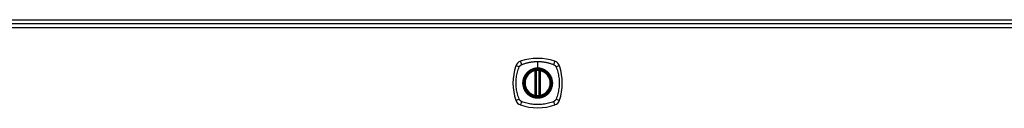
# Model space of a CAD drawing. Header units: inches. Extents: x 27 to 746, y 82 to 342.
# Tile 17 of 30: x 333.99 to 357.58, y 219.02 to 221.12. Entities that reach past the tile are written whole.
import ezdxf

# ---------------------------------------------------------------- set-up
doc = ezdxf.new("R2010")
doc.units = ezdxf.units.IN
doc.header["$MEASUREMENT"] = 0
doc.layers.add('Visible Edges(ANSI)', color=7, linetype='Continuous', lineweight=25)
doc.layers.add('Visible Tangent Edges(ANSI)', color=7, linetype='Continuous', lineweight=25)

msp = doc.modelspace()

# ---------------------------------------------------------------- linework, layer by layer
at = {"layer": 'Visible Edges(ANSI)'}
for p, q in [((382.301, 221.115), (310.499, 221.115)), ((310.597, 221.035), (382.202, 221.035)), ((346.341, 219.318), (346.341, 219.904)), ((346.361, 219.314), (346.361, 219.908)), ((346.439, 219.908), (346.439, 219.314)), ((346.459, 219.904), (346.459, 219.318))]:
    msp.add_line(p, q, dxfattribs=at)
at = {"layer": 'Visible Edges(ANSI)', "flags": 128}
for points in [[(346.371, 219.923), (346.37, 219.922), (346.368, 219.922), (346.367, 219.922), (346.365, 219.922), (346.363, 219.922), (346.362, 219.922), (346.361, 219.921), (346.359, 219.921), (346.358, 219.921), (346.356, 219.921), (346.355, 219.921), (346.354, 219.92), (346.353, 219.92), (346.352, 219.92), (346.351, 219.92), (346.35, 219.92), (346.349, 219.92), (346.349, 219.92), (346.348, 219.92), (346.348, 219.919), (346.347, 219.919), (346.347, 219.919), (346.347, 219.919), (346.347, 219.919)], [(346.453, 219.919), (346.453, 219.919), (346.453, 219.919), (346.453, 219.919), (346.452, 219.919), (346.452, 219.92), (346.451, 219.92), (346.451, 219.92), (346.45, 219.92), (346.449, 219.92), (346.448, 219.92), (346.447, 219.92), (346.446, 219.92), (346.445, 219.921), (346.444, 219.921), (346.442, 219.921), (346.441, 219.921), (346.439, 219.921), (346.438, 219.922), (346.436, 219.922), (346.435, 219.922), (346.433, 219.922), (346.432, 219.922), (346.43, 219.922), (346.429, 219.923)], [(346.347, 219.302), (346.347, 219.302), (346.347, 219.302), (346.347, 219.302), (346.348, 219.302), (346.348, 219.302), (346.349, 219.302), (346.349, 219.302), (346.35, 219.302), (346.351, 219.302), (346.352, 219.302), (346.353, 219.301), (346.354, 219.301), (346.355, 219.301), (346.356, 219.301), (346.358, 219.301), (346.359, 219.301), (346.361, 219.3), (346.362, 219.3), (346.363, 219.3), (346.365, 219.3), (346.367, 219.3), (346.368, 219.3), (346.37, 219.299), (346.371, 219.299)], [(346.429, 219.299), (346.43, 219.299), (346.432, 219.3), (346.433, 219.3), (346.435, 219.3), (346.436, 219.3), (346.438, 219.3), (346.439, 219.3), (346.441, 219.301), (346.442, 219.301), (346.444, 219.301), (346.445, 219.301), (346.446, 219.301), (346.447, 219.301), (346.448, 219.302), (346.449, 219.302), (346.45, 219.302), (346.451, 219.302), (346.451, 219.302), (346.452, 219.302), (346.452, 219.302), (346.453, 219.302), (346.453, 219.302), (346.453, 219.302), (346.453, 219.302)]]:
    msp.add_lwpolyline(points, dxfattribs=at)
at = {"layer": 'Visible Edges(ANSI)'}
for radius in [0.32, 0.315]:
    msp.add_circle((346.4, 219.611), radius, dxfattribs=at)
for centre, radius, start, end in [((346.045, 219.966), 0.177, 108.7722, 161.2278), ((346.4, 218.922), 1.28, 71.2278, 108.7722), ((346.755, 219.966), 0.177, 18.7722, 71.2278), ((347.089, 219.611), 1.28, 161.2278, 198.7722), ((346.4, 219.611), 0.313, 103.6344, 256.3656), ((346.4, 219.611), 0.313, 99.784, 103.6344), ((346.329, 219.904), 0.0118, 0, 103.6344), ((346.349, 219.908), 0.0118, 0, 99.784), ((346.4, 219.611), 0.313, 84.7499, 95.2501), ((346.451, 219.908), 0.0118, 80.216, 180), ((346.4, 219.611), 0.313, 76.3656, 80.216), ((346.471, 219.904), 0.0118, 76.3656, 180), ((346.4, 219.611), 0.313, 283.6344, 76.3656), ((345.711, 219.611), 1.28, 341.2278, 18.7722), ((346.045, 219.256), 0.177, 198.7722, 251.2278), ((346.329, 219.318), 0.0118, 256.3656, 0), ((346.4, 219.611), 0.313, 256.3656, 260.216), ((346.349, 219.314), 0.0118, 260.216, 0), ((346.4, 219.611), 0.313, 264.7499, 275.2501), ((346.451, 219.314), 0.0118, 180, 279.784), ((346.4, 219.611), 0.313, 279.784, 283.6344), ((346.471, 219.318), 0.0118, 180, 283.6344), ((346.755, 219.256), 0.177, 288.7722, 341.2278), ((346.4, 220.3), 1.28, 251.2278, 288.7722)]:
    msp.add_arc(centre, radius, start, end, dxfattribs=at)
at = {"layer": 'Visible Tangent Edges(ANSI)'}
for p, q in [((382.202, 220.936), (310.597, 220.936)), ((346.4, 220.127), (346.4, 219.968)), ((346.329, 219.904), (346.326, 219.915)), ((346.329, 219.904), (346.341, 219.904)), ((346.329, 219.904), (346.329, 219.318)), ((346.341, 219.904), (346.351, 219.904)), ((346.347, 219.919), (346.348, 219.913)), ((346.351, 219.908), (346.361, 219.908)), ((346.351, 219.318), (346.351, 219.904)), ((346.372, 219.911), (346.371, 219.923)), ((346.372, 219.311), (346.372, 219.911)), ((346.4, 219.963), (346.4, 219.968)), ((346.428, 219.911), (346.429, 219.923)), ((346.428, 219.911), (346.428, 219.311)), ((346.439, 219.908), (346.449, 219.908)), ((346.449, 219.904), (346.459, 219.904)), ((346.449, 219.904), (346.449, 219.318)), ((346.452, 219.913), (346.453, 219.919)), ((346.459, 219.904), (346.471, 219.904)), ((346.474, 219.915), (346.471, 219.904)), ((346.471, 219.318), (346.471, 219.904)), ((346.326, 219.307), (346.329, 219.318)), ((346.341, 219.318), (346.329, 219.318)), ((346.351, 219.318), (346.341, 219.318)), ((346.348, 219.308), (346.347, 219.302)), ((346.361, 219.314), (346.351, 219.314)), ((346.371, 219.299), (346.372, 219.311)), ((346.429, 219.299), (346.428, 219.311)), ((346.449, 219.314), (346.439, 219.314)), ((346.459, 219.318), (346.449, 219.318)), ((346.453, 219.302), (346.452, 219.308)), ((346.471, 219.318), (346.459, 219.318)), ((346.471, 219.318), (346.474, 219.307))]:
    msp.add_line(p, q, dxfattribs=at)
at = {"layer": 'Visible Tangent Edges(ANSI)', "flags": 128}
for points in [[(346.011, 220.051), (346.03, 220.059), (346.045, 220.065), (346.06, 220.07), (346.076, 220.075), (346.092, 220.08), (346.107, 220.085), (346.123, 220.089), (346.139, 220.093), (346.155, 220.098), (346.171, 220.101), (346.187, 220.105), (346.203, 220.108), (346.22, 220.111), (346.236, 220.114), (346.252, 220.117), (346.268, 220.119), (346.285, 220.121), (346.301, 220.123), (346.318, 220.124), (346.334, 220.125), (346.35, 220.126), (346.367, 220.127), (346.383, 220.127), (346.4, 220.127)], [(346.4, 220.127), (346.417, 220.127), (346.433, 220.127), (346.45, 220.126), (346.466, 220.125), (346.482, 220.124), (346.499, 220.123), (346.515, 220.121), (346.532, 220.119), (346.548, 220.117), (346.564, 220.114), (346.581, 220.111), (346.597, 220.108), (346.613, 220.105), (346.629, 220.101), (346.645, 220.098), (346.661, 220.093), (346.677, 220.089), (346.693, 220.085), (346.708, 220.08), (346.724, 220.075), (346.74, 220.07), (346.755, 220.065), (346.77, 220.059), (346.789, 220.051)], [(345.96, 219.222), (345.946, 219.256), (345.936, 219.287), (345.926, 219.318), (345.917, 219.35), (345.91, 219.382), (345.903, 219.414), (345.897, 219.446), (345.892, 219.479), (345.888, 219.512), (345.886, 219.545), (345.884, 219.578), (345.883, 219.611), (345.884, 219.644), (345.886, 219.677), (345.888, 219.71), (345.892, 219.742), (345.897, 219.775), (345.903, 219.807), (345.91, 219.84), (345.917, 219.872), (345.926, 219.903), (345.936, 219.935), (345.946, 219.966), (345.96, 219.999)], [(345.96, 219.999), (345.961, 220.001), (345.961, 220.002), (345.962, 220.004), (345.963, 220.005), (345.964, 220.006), (345.964, 220.008), (345.965, 220.009), (345.966, 220.01), (345.967, 220.012), (345.968, 220.013), (345.968, 220.014), (345.969, 220.015), (345.97, 220.017), (345.971, 220.018), (345.972, 220.019), (345.973, 220.02), (345.974, 220.022), (345.975, 220.023), (345.976, 220.024), (345.977, 220.025), (345.978, 220.026), (345.979, 220.027), (345.98, 220.029), (345.981, 220.03)], [(345.981, 220.03), (345.982, 220.031), (345.983, 220.032), (345.985, 220.033), (345.986, 220.034), (345.987, 220.035), (345.988, 220.036), (345.989, 220.037), (345.99, 220.038), (345.992, 220.039), (345.993, 220.04), (345.994, 220.041), (345.995, 220.042), (345.997, 220.042), (345.998, 220.043), (345.999, 220.044), (346.001, 220.045), (346.002, 220.046), (346.003, 220.047), (346.005, 220.047), (346.006, 220.048), (346.007, 220.049), (346.009, 220.049), (346.01, 220.05), (346.011, 220.051)], [(346.4, 219.963), (346.491, 219.951), (346.576, 219.916), (346.649, 219.86), (346.705, 219.787), (346.74, 219.702), (346.752, 219.61), (346.74, 219.519), (346.705, 219.434), (346.649, 219.361), (346.576, 219.306), (346.491, 219.271), (346.4, 219.259), (346.309, 219.271), (346.223, 219.306), (346.151, 219.362), (346.095, 219.435), (346.06, 219.52), (346.048, 219.611), (346.06, 219.702), (346.095, 219.787), (346.151, 219.86), (346.224, 219.916), (346.309, 219.951), (346.4, 219.963)], [(346.172, 219.886), (346.17, 219.884), (346.168, 219.882), (346.166, 219.88), (346.164, 219.878), (346.162, 219.876), (346.16, 219.875), (346.158, 219.873), (346.156, 219.871), (346.154, 219.869), (346.152, 219.867), (346.15, 219.865), (346.148, 219.863), (346.146, 219.861), (346.144, 219.859), (346.142, 219.857), (346.14, 219.855), (346.138, 219.853), (346.136, 219.851), (346.134, 219.849), (346.133, 219.847), (346.131, 219.845), (346.129, 219.843), (346.127, 219.841), (346.125, 219.838)], [(346.4, 219.968), (346.39, 219.968), (346.379, 219.967), (346.369, 219.966), (346.359, 219.965), (346.349, 219.964), (346.339, 219.962), (346.328, 219.96), (346.318, 219.958), (346.308, 219.956), (346.298, 219.953), (346.289, 219.95), (346.279, 219.947), (346.269, 219.943), (346.26, 219.939), (346.25, 219.935), (346.241, 219.93), (346.232, 219.926), (346.223, 219.921), (346.214, 219.915), (346.205, 219.91), (346.197, 219.904), (346.189, 219.898), (346.18, 219.892), (346.172, 219.886)], [(346.348, 219.913), (346.347, 219.914), (346.346, 219.914), (346.346, 219.914), (346.345, 219.915), (346.344, 219.915), (346.343, 219.915), (346.342, 219.916), (346.341, 219.916), (346.34, 219.916), (346.339, 219.916), (346.338, 219.916), (346.338, 219.916), (346.337, 219.916), (346.336, 219.916), (346.335, 219.916), (346.334, 219.916), (346.333, 219.916), (346.332, 219.916), (346.331, 219.916), (346.33, 219.916), (346.329, 219.916), (346.328, 219.915), (346.327, 219.915), (346.326, 219.915)], [(346.351, 219.908), (346.35, 219.908), (346.35, 219.908), (346.35, 219.908), (346.35, 219.909), (346.35, 219.909), (346.35, 219.909), (346.35, 219.91), (346.35, 219.91), (346.35, 219.91), (346.35, 219.91), (346.35, 219.911), (346.35, 219.911), (346.349, 219.911), (346.349, 219.911), (346.349, 219.911), (346.349, 219.912), (346.349, 219.912), (346.349, 219.912), (346.349, 219.912), (346.348, 219.913), (346.348, 219.913), (346.348, 219.913), (346.348, 219.913), (346.348, 219.913)], [(346.351, 219.904), (346.351, 219.904), (346.351, 219.904), (346.351, 219.904), (346.351, 219.904), (346.351, 219.904), (346.351, 219.905), (346.351, 219.905), (346.351, 219.905), (346.351, 219.905), (346.351, 219.905), (346.351, 219.905), (346.351, 219.906), (346.351, 219.906), (346.351, 219.906), (346.351, 219.906), (346.351, 219.906), (346.351, 219.907), (346.351, 219.907), (346.351, 219.907), (346.351, 219.907), (346.351, 219.907), (346.351, 219.907), (346.351, 219.908), (346.351, 219.908)], [(346.361, 219.908), (346.361, 219.908), (346.361, 219.908), (346.361, 219.908), (346.361, 219.908), (346.361, 219.908), (346.362, 219.908), (346.362, 219.908), (346.362, 219.908), (346.363, 219.908), (346.363, 219.908), (346.364, 219.909), (346.364, 219.909), (346.365, 219.909), (346.365, 219.909), (346.366, 219.909), (346.367, 219.909), (346.367, 219.91), (346.368, 219.91), (346.369, 219.91), (346.369, 219.91), (346.37, 219.91), (346.371, 219.911), (346.372, 219.911), (346.372, 219.911)], [(346.628, 219.886), (346.62, 219.892), (346.611, 219.898), (346.603, 219.904), (346.594, 219.91), (346.586, 219.915), (346.577, 219.921), (346.568, 219.926), (346.559, 219.93), (346.549, 219.935), (346.54, 219.939), (346.531, 219.943), (346.521, 219.947), (346.511, 219.95), (346.501, 219.953), (346.492, 219.956), (346.482, 219.958), (346.472, 219.961), (346.461, 219.962), (346.451, 219.964), (346.441, 219.965), (346.431, 219.966), (346.42, 219.967), (346.41, 219.968), (346.4, 219.968)], [(346.428, 219.911), (346.428, 219.911), (346.429, 219.911), (346.43, 219.91), (346.431, 219.91), (346.431, 219.91), (346.432, 219.91), (346.433, 219.91), (346.433, 219.909), (346.434, 219.909), (346.435, 219.909), (346.435, 219.909), (346.436, 219.909), (346.436, 219.909), (346.437, 219.908), (346.437, 219.908), (346.438, 219.908), (346.438, 219.908), (346.438, 219.908), (346.439, 219.908), (346.439, 219.908), (346.439, 219.908), (346.439, 219.908), (346.439, 219.908), (346.439, 219.908)], [(346.452, 219.913), (346.452, 219.913), (346.452, 219.913), (346.452, 219.913), (346.452, 219.913), (346.451, 219.912), (346.451, 219.912), (346.451, 219.912), (346.451, 219.912), (346.451, 219.911), (346.451, 219.911), (346.451, 219.911), (346.45, 219.911), (346.45, 219.911), (346.45, 219.91), (346.45, 219.91), (346.45, 219.91), (346.45, 219.91), (346.45, 219.909), (346.45, 219.909), (346.45, 219.909), (346.45, 219.908), (346.45, 219.908), (346.449, 219.908), (346.449, 219.908)], [(346.449, 219.908), (346.449, 219.908), (346.449, 219.907), (346.449, 219.907), (346.449, 219.907), (346.449, 219.907), (346.449, 219.907), (346.449, 219.907), (346.449, 219.906), (346.449, 219.906), (346.449, 219.906), (346.449, 219.906), (346.449, 219.906), (346.449, 219.905), (346.449, 219.905), (346.449, 219.905), (346.449, 219.905), (346.449, 219.905), (346.449, 219.905), (346.449, 219.904), (346.449, 219.904), (346.449, 219.904), (346.449, 219.904), (346.449, 219.904), (346.449, 219.904)], [(346.474, 219.915), (346.473, 219.915), (346.472, 219.915), (346.471, 219.916), (346.47, 219.916), (346.469, 219.916), (346.468, 219.916), (346.467, 219.916), (346.466, 219.916), (346.465, 219.916), (346.464, 219.916), (346.463, 219.916), (346.462, 219.916), (346.461, 219.916), (346.461, 219.916), (346.46, 219.916), (346.459, 219.916), (346.458, 219.916), (346.457, 219.915), (346.456, 219.915), (346.455, 219.915), (346.454, 219.914), (346.454, 219.914), (346.453, 219.914), (346.452, 219.913)], [(346.675, 219.838), (346.673, 219.841), (346.671, 219.843), (346.669, 219.845), (346.667, 219.847), (346.666, 219.849), (346.664, 219.851), (346.662, 219.853), (346.66, 219.855), (346.658, 219.857), (346.656, 219.859), (346.654, 219.861), (346.652, 219.863), (346.65, 219.865), (346.648, 219.867), (346.646, 219.869), (346.644, 219.871), (346.642, 219.873), (346.64, 219.875), (346.638, 219.876), (346.636, 219.878), (346.634, 219.88), (346.632, 219.882), (346.63, 219.884), (346.628, 219.886)], [(346.789, 220.051), (346.791, 220.049), (346.794, 220.048), (346.797, 220.047), (346.799, 220.045), (346.802, 220.043), (346.805, 220.042), (346.807, 220.04), (346.81, 220.038), (346.812, 220.036), (346.814, 220.034), (346.816, 220.032), (346.819, 220.03), (346.821, 220.027), (346.823, 220.025), (346.825, 220.023), (346.827, 220.02), (346.829, 220.018), (346.831, 220.016), (346.832, 220.013), (346.834, 220.01), (346.836, 220.008), (346.837, 220.005), (346.839, 220.002), (346.84, 219.999)], [(346.84, 219.999), (346.854, 219.966), (346.864, 219.935), (346.874, 219.903), (346.883, 219.872), (346.89, 219.84), (346.897, 219.807), (346.903, 219.775), (346.908, 219.742), (346.912, 219.71), (346.914, 219.677), (346.916, 219.644), (346.917, 219.611), (346.916, 219.578), (346.914, 219.545), (346.912, 219.512), (346.908, 219.479), (346.903, 219.446), (346.897, 219.414), (346.89, 219.382), (346.883, 219.35), (346.874, 219.318), (346.864, 219.287), (346.854, 219.256), (346.84, 219.222)], [(346.125, 219.838), (346.113, 219.822), (346.101, 219.805), (346.09, 219.788), (346.081, 219.77), (346.072, 219.751), (346.064, 219.732), (346.058, 219.712), (346.053, 219.693), (346.048, 219.672), (346.046, 219.652), (346.044, 219.631), (346.043, 219.611), (346.044, 219.59), (346.046, 219.57), (346.049, 219.549), (346.053, 219.529), (346.058, 219.509), (346.064, 219.49), (346.072, 219.47), (346.081, 219.452), (346.09, 219.434), (346.101, 219.416), (346.113, 219.399), (346.125, 219.383)], [(346.675, 219.383), (346.687, 219.399), (346.699, 219.416), (346.71, 219.434), (346.719, 219.452), (346.728, 219.471), (346.736, 219.49), (346.742, 219.509), (346.747, 219.529), (346.752, 219.549), (346.754, 219.57), (346.756, 219.59), (346.757, 219.611), (346.756, 219.631), (346.754, 219.652), (346.751, 219.672), (346.747, 219.693), (346.742, 219.712), (346.736, 219.732), (346.728, 219.751), (346.719, 219.77), (346.71, 219.788), (346.699, 219.806), (346.687, 219.822), (346.675, 219.838)], [(346.011, 219.171), (346.009, 219.172), (346.006, 219.174), (346.003, 219.175), (346.001, 219.177), (345.998, 219.179), (345.995, 219.18), (345.993, 219.182), (345.99, 219.184), (345.988, 219.186), (345.986, 219.188), (345.983, 219.19), (345.981, 219.192), (345.979, 219.194), (345.977, 219.197), (345.975, 219.199), (345.973, 219.201), (345.971, 219.204), (345.969, 219.206), (345.968, 219.209), (345.966, 219.211), (345.964, 219.214), (345.963, 219.217), (345.961, 219.22), (345.96, 219.222)], [(346.789, 219.171), (346.755, 219.157), (346.724, 219.147), (346.693, 219.137), (346.661, 219.128), (346.629, 219.121), (346.597, 219.114), (346.564, 219.108), (346.532, 219.103), (346.499, 219.099), (346.466, 219.097), (346.433, 219.095), (346.4, 219.094), (346.367, 219.095), (346.334, 219.096), (346.301, 219.099), (346.269, 219.103), (346.236, 219.108), (346.203, 219.114), (346.171, 219.12), (346.139, 219.128), (346.107, 219.137), (346.076, 219.147), (346.045, 219.157), (346.011, 219.171)], [(346.125, 219.383), (346.127, 219.381), (346.129, 219.379), (346.131, 219.377), (346.133, 219.375), (346.134, 219.373), (346.136, 219.371), (346.138, 219.369), (346.14, 219.367), (346.142, 219.365), (346.144, 219.363), (346.146, 219.361), (346.148, 219.359), (346.15, 219.357), (346.152, 219.355), (346.154, 219.353), (346.156, 219.351), (346.158, 219.349), (346.16, 219.347), (346.162, 219.345), (346.164, 219.344), (346.166, 219.342), (346.168, 219.34), (346.17, 219.338), (346.172, 219.336)], [(346.172, 219.336), (346.189, 219.324), (346.205, 219.312), (346.223, 219.301), (346.241, 219.291), (346.26, 219.283), (346.279, 219.275), (346.299, 219.269), (346.318, 219.263), (346.339, 219.259), (346.359, 219.256), (346.379, 219.255), (346.4, 219.254), (346.421, 219.255), (346.441, 219.256), (346.462, 219.259), (346.482, 219.264), (346.502, 219.269), (346.521, 219.275), (346.54, 219.283), (346.559, 219.292), (346.577, 219.301), (346.595, 219.312), (346.611, 219.324), (346.628, 219.336)], [(346.326, 219.307), (346.327, 219.307), (346.328, 219.306), (346.329, 219.306), (346.33, 219.306), (346.331, 219.306), (346.332, 219.306), (346.333, 219.306), (346.334, 219.306), (346.335, 219.306), (346.336, 219.306), (346.337, 219.306), (346.338, 219.306), (346.338, 219.306), (346.339, 219.306), (346.34, 219.306), (346.341, 219.306), (346.342, 219.306), (346.343, 219.306), (346.344, 219.307), (346.345, 219.307), (346.346, 219.307), (346.346, 219.308), (346.347, 219.308), (346.348, 219.308)], [(346.348, 219.308), (346.348, 219.309), (346.348, 219.309), (346.348, 219.309), (346.348, 219.309), (346.349, 219.309), (346.349, 219.31), (346.349, 219.31), (346.349, 219.31), (346.349, 219.31), (346.349, 219.311), (346.349, 219.311), (346.35, 219.311), (346.35, 219.311), (346.35, 219.311), (346.35, 219.312), (346.35, 219.312), (346.35, 219.312), (346.35, 219.313), (346.35, 219.313), (346.35, 219.313), (346.35, 219.313), (346.35, 219.314), (346.35, 219.314), (346.351, 219.314)], [(346.351, 219.314), (346.351, 219.314), (346.351, 219.314), (346.351, 219.315), (346.351, 219.315), (346.351, 219.315), (346.351, 219.315), (346.351, 219.315), (346.351, 219.315), (346.351, 219.316), (346.351, 219.316), (346.351, 219.316), (346.351, 219.316), (346.351, 219.316), (346.351, 219.316), (346.351, 219.317), (346.351, 219.317), (346.351, 219.317), (346.351, 219.317), (346.351, 219.317), (346.351, 219.318), (346.351, 219.318), (346.351, 219.318), (346.351, 219.318), (346.351, 219.318)], [(346.372, 219.311), (346.372, 219.311), (346.371, 219.311), (346.37, 219.311), (346.369, 219.312), (346.369, 219.312), (346.368, 219.312), (346.367, 219.312), (346.367, 219.312), (346.366, 219.312), (346.365, 219.313), (346.365, 219.313), (346.364, 219.313), (346.364, 219.313), (346.363, 219.313), (346.363, 219.313), (346.362, 219.314), (346.362, 219.314), (346.362, 219.314), (346.361, 219.314), (346.361, 219.314), (346.361, 219.314), (346.361, 219.314), (346.361, 219.314), (346.361, 219.314)], [(346.439, 219.314), (346.439, 219.314), (346.439, 219.314), (346.439, 219.314), (346.439, 219.314), (346.439, 219.314), (346.438, 219.314), (346.438, 219.314), (346.438, 219.314), (346.437, 219.313), (346.437, 219.313), (346.436, 219.313), (346.436, 219.313), (346.435, 219.313), (346.435, 219.313), (346.434, 219.312), (346.433, 219.312), (346.433, 219.312), (346.432, 219.312), (346.431, 219.312), (346.431, 219.312), (346.43, 219.311), (346.429, 219.311), (346.428, 219.311), (346.428, 219.311)], [(346.449, 219.318), (346.449, 219.318), (346.449, 219.318), (346.449, 219.318), (346.449, 219.318), (346.449, 219.317), (346.449, 219.317), (346.449, 219.317), (346.449, 219.317), (346.449, 219.317), (346.449, 219.316), (346.449, 219.316), (346.449, 219.316), (346.449, 219.316), (346.449, 219.316), (346.449, 219.316), (346.449, 219.315), (346.449, 219.315), (346.449, 219.315), (346.449, 219.315), (346.449, 219.315), (346.449, 219.315), (346.449, 219.314), (346.449, 219.314), (346.449, 219.314)], [(346.449, 219.314), (346.449, 219.314), (346.45, 219.314), (346.45, 219.313), (346.45, 219.313), (346.45, 219.313), (346.45, 219.313), (346.45, 219.312), (346.45, 219.312), (346.45, 219.312), (346.45, 219.311), (346.45, 219.311), (346.45, 219.311), (346.451, 219.311), (346.451, 219.311), (346.451, 219.31), (346.451, 219.31), (346.451, 219.31), (346.451, 219.31), (346.451, 219.309), (346.452, 219.309), (346.452, 219.309), (346.452, 219.309), (346.452, 219.309), (346.452, 219.308)], [(346.452, 219.308), (346.453, 219.308), (346.454, 219.308), (346.454, 219.307), (346.455, 219.307), (346.456, 219.307), (346.457, 219.306), (346.458, 219.306), (346.459, 219.306), (346.46, 219.306), (346.461, 219.306), (346.461, 219.306), (346.462, 219.306), (346.463, 219.306), (346.464, 219.306), (346.465, 219.306), (346.466, 219.306), (346.467, 219.306), (346.468, 219.306), (346.469, 219.306), (346.47, 219.306), (346.471, 219.306), (346.472, 219.306), (346.473, 219.307), (346.474, 219.307)], [(346.628, 219.336), (346.63, 219.338), (346.632, 219.34), (346.634, 219.342), (346.636, 219.344), (346.638, 219.345), (346.64, 219.347), (346.642, 219.349), (346.644, 219.351), (346.646, 219.353), (346.648, 219.355), (346.65, 219.357), (346.652, 219.359), (346.654, 219.361), (346.656, 219.363), (346.658, 219.365), (346.66, 219.367), (346.662, 219.369), (346.664, 219.371), (346.666, 219.373), (346.667, 219.375), (346.669, 219.377), (346.671, 219.379), (346.673, 219.381), (346.675, 219.383)], [(346.84, 219.222), (346.839, 219.22), (346.837, 219.217), (346.836, 219.214), (346.834, 219.211), (346.832, 219.209), (346.831, 219.206), (346.829, 219.204), (346.827, 219.201), (346.825, 219.199), (346.823, 219.197), (346.821, 219.194), (346.819, 219.192), (346.817, 219.19), (346.814, 219.188), (346.812, 219.186), (346.81, 219.184), (346.807, 219.182), (346.805, 219.18), (346.802, 219.179), (346.799, 219.177), (346.797, 219.175), (346.794, 219.174), (346.791, 219.172), (346.789, 219.171)]]:
    msp.add_lwpolyline(points, dxfattribs=at)
at = {"layer": 'Visible Tangent Edges(ANSI)'}
for radius in [0.346, 0.342, 0.325, 0.324]:
    msp.add_circle((346.4, 219.611), radius, dxfattribs=at)
for start, end in [(103.6344, 256.3656), (84.7499, 95.2501), (283.6344, 76.3656), (264.7499, 275.2501)]:
    msp.add_arc((346.4, 219.611), 0.301, start, end, dxfattribs=at)
for centre, major_axis, ratio, start_param, end_param in [((346.026, 220.023), (-0.037, 0.112), 0.042597, 0.170073, 1.307344), ((346.774, 220.023), (0.037, 0.112), 0.042597, 4.975842, 6.113112), ((345.988, 219.985), (-0.112, 0.037), 0.042597, 4.975842, 6.113112), ((346.347, 219.919), (-0.00893, -0.00773), 0.431674, 0, 1.315955), ((346.352, 219.908), (-0.0116, -0.0021), 0.025638, 4.856604, 6.283185), ((346.448, 219.908), (0.0116, -0.0021), 0.025638, 0, 1.426581), ((346.453, 219.919), (0.00893, -0.00773), 0.431674, 4.96723, 6.283185), ((346.812, 219.985), (0.112, 0.037), 0.042597, 0.170073, 1.307344), ((345.988, 219.237), (-0.112, -0.037), 0.042597, 0.170073, 1.307344), ((346.026, 219.199), (-0.037, -0.112), 0.042597, 4.975842, 6.113112), ((346.347, 219.303), (-0.00893, 0.00773), 0.431674, 4.96723, 6.283185), ((346.352, 219.314), (-0.0116, 0.0021), 0.025638, 0, 1.426581), ((346.448, 219.314), (0.0116, 0.0021), 0.025638, 4.856604, 6.283185), ((346.453, 219.303), (0.00893, 0.00773), 0.431674, 0, 1.315955), ((346.774, 219.199), (0.037, -0.112), 0.042597, 0.170073, 1.307344), ((346.812, 219.237), (0.112, -0.037), 0.042597, 4.975842, 6.113112)]:
    msp.add_ellipse(centre, major_axis=major_axis, ratio=ratio, start_param=start_param, end_param=end_param, dxfattribs=at)

doc.saveas('drawing.dxf')
